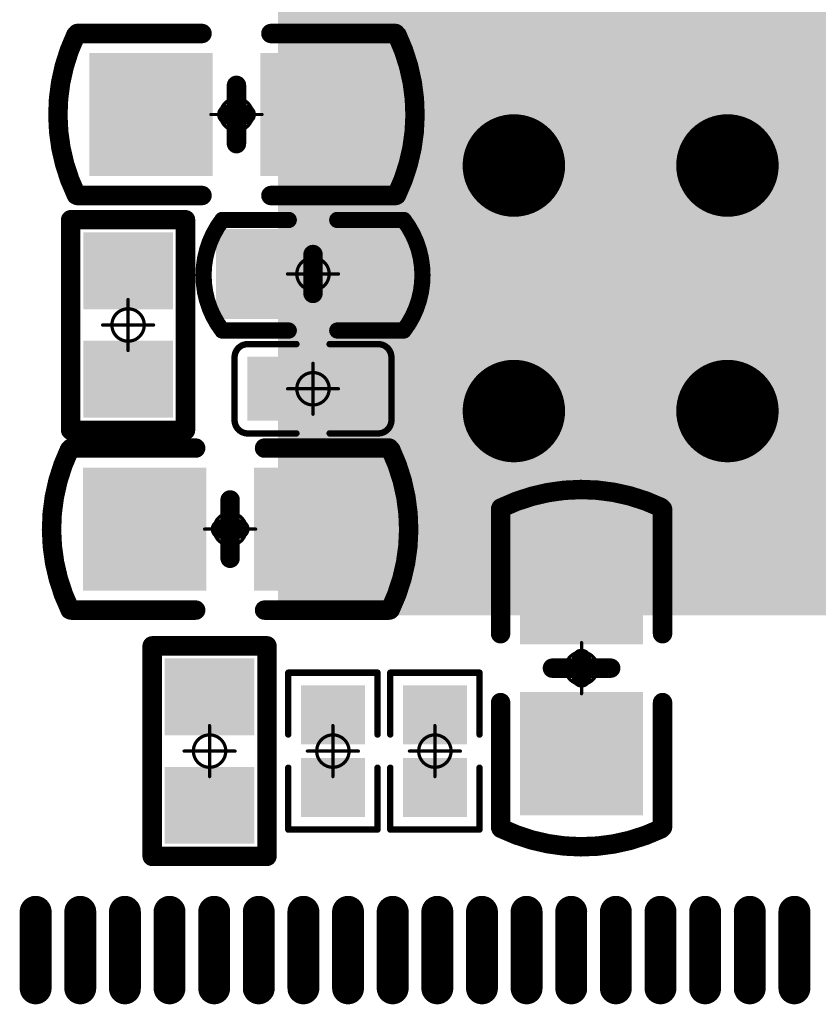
# Model space of a CAD drawing. Header units: millimetres. Extents: x 4.1 to 5.07, y 4.77 to 7.7.
# Tile 14 of 39: x 4.36 to 4.61, y 6.18 to 6.48. Entities that reach past the tile are written whole.
import ezdxf

# ---------------------------------------------------------------- set-up
doc = ezdxf.new("R2010")
doc.units = ezdxf.units.MM
doc.header["$MEASUREMENT"] = 0
for name, color, linetype in [('BottomLayer', 5, 'Continuous'), ('BottomOverlay', 54, 'Continuous'), ('BottomPaste', 16, 'Continuous'), ('BottomSolder', 6, 'Continuous'), ('Mechanical15', 56, 'Continuous'), ('MidLayer1', 16, 'Continuous'), ('MidLayer2', 76, 'Continuous'), ('MultiLayer', 9, 'Continuous'), ('TopLayer', 1, 'Continuous'), ('TopPaste', 8, 'Continuous'), ('TopSolder', 216, 'Continuous')]:
    doc.layers.add(name, color=color, linetype=linetype)

# ---------------------------------------------------------------- blocks, each defined once
blk = doc.blocks.new('QFN128_12R3X12R3X0R90_T_24')
at = {"layer": 'BottomLayer', "const_width": 0.01181}
for points in [[(-0.08169, 0.06594, 1), (-0.06988, 0.06594, 1)], [(-0.00591, 0.06594, 1), (0.00591, 0.06594, 1)], [(-0.08169, 0, 1), (-0.06988, 0, 1)], [(-0.00591, 0, 1), (0.00591, 0, 1)]]:
    blk.add_lwpolyline(points, format="xyb", close=True, dxfattribs=at)
at = {"layer": 'MidLayer1', "const_width": 0.01181}
for points in [[(-0.08169, 0.06594, 1), (-0.06988, 0.06594, 1)], [(-0.00591, 0.06594, 1), (0.00591, 0.06594, 1)], [(-0.08169, 0, 1), (-0.06988, 0, 1)], [(-0.00591, 0, 1), (0.00591, 0, 1)]]:
    blk.add_lwpolyline(points, format="xyb", close=True, dxfattribs=at)
at = {"layer": 'MidLayer2', "const_width": 0.01181}
for points in [[(-0.08169, 0.06594, 1), (-0.06988, 0.06594, 1)], [(-0.00591, 0.06594, 1), (0.00591, 0.06594, 1)], [(-0.08169, 0, 1), (-0.06988, 0, 1)], [(-0.00591, 0, 1), (0.00591, 0, 1)]]:
    blk.add_lwpolyline(points, format="xyb", close=True, dxfattribs=at)
at = {"layer": 'MultiLayer', "const_width": 0.01181}
for points in [[(-0.08169, 0.06594, 1), (-0.06988, 0.06594, 1)], [(-0.00591, 0.06594, 1), (0.00591, 0.06594, 1)], [(-0.08169, 0, 1), (-0.06988, 0, 1)], [(-0.00591, 0, 1), (0.00591, 0, 1)]]:
    blk.add_lwpolyline(points, format="xyb", close=True, dxfattribs=at)
at = {"layer": 'TopLayer', "const_width": 0.00787}
for points in [[(-0.25394, 0.21358), (-0.23031, 0.21358)], [(-0.25394, 0.1998), (-0.23031, 0.1998)], [(-0.25394, 0.18602), (-0.23031, 0.18602)], [(-0.25394, 0.17224), (-0.23031, 0.17224)], [(-0.25394, 0.15846), (-0.23031, 0.15846)], [(-0.25394, 0.14469), (-0.23031, 0.14469)], [(-0.25394, 0.13091), (-0.23031, 0.13091)], [(-0.25394, 0.11713), (-0.23031, 0.11713)], [(-0.25394, 0.10335), (-0.23031, 0.10335)], [(-0.25394, 0.08957), (-0.23031, 0.08957)], [(-0.25394, 0.07579), (-0.23031, 0.07579)], [(-0.25394, 0.06201), (-0.23031, 0.06201)], [(-0.25394, 0.04823), (-0.23031, 0.04823)], [(-0.25394, 0.03445), (-0.23031, 0.03445)], [(-0.25394, 0.02067), (-0.23031, 0.02067)], [(-0.25394, 0.00689), (-0.23031, 0.00689)], [(-0.25394, -0.00689), (-0.23031, -0.00689)], [(-0.25394, -0.02067), (-0.23031, -0.02067)]]:
    blk.add_lwpolyline(points, dxfattribs=at)
at = {"layer": 'TopLayer'}
for points, const_width in [([(-0.25591, 0.21358, 1), (-0.25197, 0.21358, 1)], 0.00394), ([(-0.23228, 0.21358, 1), (-0.22835, 0.21358, 1)], 0.00394), ([(-0.25591, 0.1998, 1), (-0.25197, 0.1998, 1)], 0.00394), ([(-0.23228, 0.1998, 1), (-0.22835, 0.1998, 1)], 0.00394), ([(-0.25591, 0.18602, 1), (-0.25197, 0.18602, 1)], 0.00394), ([(-0.23228, 0.18602, 1), (-0.22835, 0.18602, 1)], 0.00394), ([(-0.25591, 0.17224, 1), (-0.25197, 0.17224, 1)], 0.00394), ([(-0.23228, 0.17224, 1), (-0.22835, 0.17224, 1)], 0.00394), ([(-0.25591, 0.15846, 1), (-0.25197, 0.15846, 1)], 0.00394), ([(-0.23228, 0.15846, 1), (-0.22835, 0.15846, 1)], 0.00394), ([(-0.25591, 0.14469, 1), (-0.25197, 0.14469, 1)], 0.00394), ([(-0.23228, 0.14469, 1), (-0.22835, 0.14469, 1)], 0.00394), ([(-0.25591, 0.13091, 1), (-0.25197, 0.13091, 1)], 0.00394), ([(-0.23228, 0.13091, 1), (-0.22835, 0.13091, 1)], 0.00394), ([(-0.25591, 0.11713, 1), (-0.25197, 0.11713, 1)], 0.00394), ([(-0.23228, 0.11713, 1), (-0.22835, 0.11713, 1)], 0.00394), ([(-0.25591, 0.10335, 1), (-0.25197, 0.10335, 1)], 0.00394), ([(-0.23228, 0.10335, 1), (-0.22835, 0.10335, 1)], 0.00394), ([(-0.25591, 0.08957, 1), (-0.25197, 0.08957, 1)], 0.00394), ([(-0.23228, 0.08957, 1), (-0.22835, 0.08957, 1)], 0.00394), ([(-0.25591, 0.07579, 1), (-0.25197, 0.07579, 1)], 0.00394), ([(-0.23228, 0.07579, 1), (-0.22835, 0.07579, 1)], 0.00394), ([(-0.08169, 0.06594, 1), (-0.06988, 0.06594, 1)], 0.01181), ([(-0.00591, 0.06594, 1), (0.00591, 0.06594, 1)], 0.01181), ([(-0.25591, 0.06201, 1), (-0.25197, 0.06201, 1)], 0.00394), ([(-0.23228, 0.06201, 1), (-0.22835, 0.06201, 1)], 0.00394), ([(-0.25591, 0.04823, 1), (-0.25197, 0.04823, 1)], 0.00394), ([(-0.23228, 0.04823, 1), (-0.22835, 0.04823, 1)], 0.00394), ([(-0.25591, 0.03445, 1), (-0.25197, 0.03445, 1)], 0.00394), ([(-0.23228, 0.03445, 1), (-0.22835, 0.03445, 1)], 0.00394), ([(-0.25591, 0.02067, 1), (-0.25197, 0.02067, 1)], 0.00394), ([(-0.23228, 0.02067, 1), (-0.22835, 0.02067, 1)], 0.00394), ([(-0.25591, 0.00689, 1), (-0.25197, 0.00689, 1)], 0.00394), ([(-0.23228, 0.00689, 1), (-0.22835, 0.00689, 1)], 0.00394), ([(-0.08169, 0, 1), (-0.06988, 0, 1)], 0.01181), ([(-0.00591, 0, 1), (0.00591, 0, 1)], 0.01181), ([(-0.25591, -0.00689, 1), (-0.25197, -0.00689, 1)], 0.00394), ([(-0.23228, -0.00689, 1), (-0.22835, -0.00689, 1)], 0.00394), ([(-0.25591, -0.02067, 1), (-0.25197, -0.02067, 1)], 0.00394), ([(-0.23228, -0.02067, 1), (-0.22835, -0.02067, 1)], 0.00394)]:
    blk.add_lwpolyline(points, format="xyb", close=True, dxfattribs=dict(at, const_width=const_width))
blk.add_solid([(0.1378, 0.1378), (-0.1378, 0.1378), (0.1378, -0.1378), (-0.1378, -0.1378)], dxfattribs=at)
at = {"layer": 'TopPaste', "const_width": 0.00787}
for points in [[(-0.25394, 0.21358), (-0.23031, 0.21358)], [(-0.25394, 0.1998), (-0.23031, 0.1998)], [(-0.25394, 0.18602), (-0.23031, 0.18602)], [(-0.25394, 0.17224), (-0.23031, 0.17224)], [(-0.25394, 0.15846), (-0.23031, 0.15846)], [(-0.25394, 0.14469), (-0.23031, 0.14469)], [(-0.25394, 0.13091), (-0.23031, 0.13091)], [(-0.25394, 0.11713), (-0.23031, 0.11713)], [(-0.25394, 0.10335), (-0.23031, 0.10335)], [(-0.25394, 0.08957), (-0.23031, 0.08957)], [(-0.25394, 0.07579), (-0.23031, 0.07579)], [(-0.25394, 0.06201), (-0.23031, 0.06201)], [(-0.25394, 0.04823), (-0.23031, 0.04823)], [(-0.25394, 0.03445), (-0.23031, 0.03445)], [(-0.25394, 0.02067), (-0.23031, 0.02067)], [(-0.25394, 0.00689), (-0.23031, 0.00689)], [(-0.25394, -0.00689), (-0.23031, -0.00689)], [(-0.25394, -0.02067), (-0.23031, -0.02067)]]:
    blk.add_lwpolyline(points, dxfattribs=at)
at = {"layer": 'TopPaste', "const_width": 0.00394}
for points in [[(-0.25591, 0.21358, 1), (-0.25197, 0.21358, 1)], [(-0.23228, 0.21358, 1), (-0.22835, 0.21358, 1)], [(-0.25591, 0.1998, 1), (-0.25197, 0.1998, 1)], [(-0.23228, 0.1998, 1), (-0.22835, 0.1998, 1)], [(-0.25591, 0.18602, 1), (-0.25197, 0.18602, 1)], [(-0.23228, 0.18602, 1), (-0.22835, 0.18602, 1)], [(-0.25591, 0.17224, 1), (-0.25197, 0.17224, 1)], [(-0.23228, 0.17224, 1), (-0.22835, 0.17224, 1)], [(-0.25591, 0.15846, 1), (-0.25197, 0.15846, 1)], [(-0.23228, 0.15846, 1), (-0.22835, 0.15846, 1)], [(-0.25591, 0.14469, 1), (-0.25197, 0.14469, 1)], [(-0.23228, 0.14469, 1), (-0.22835, 0.14469, 1)], [(-0.25591, 0.13091, 1), (-0.25197, 0.13091, 1)], [(-0.23228, 0.13091, 1), (-0.22835, 0.13091, 1)], [(-0.25591, 0.11713, 1), (-0.25197, 0.11713, 1)], [(-0.23228, 0.11713, 1), (-0.22835, 0.11713, 1)], [(-0.25591, 0.10335, 1), (-0.25197, 0.10335, 1)], [(-0.23228, 0.10335, 1), (-0.22835, 0.10335, 1)], [(-0.25591, 0.08957, 1), (-0.25197, 0.08957, 1)], [(-0.23228, 0.08957, 1), (-0.22835, 0.08957, 1)], [(-0.25591, 0.07579, 1), (-0.25197, 0.07579, 1)], [(-0.23228, 0.07579, 1), (-0.22835, 0.07579, 1)], [(-0.25591, 0.06201, 1), (-0.25197, 0.06201, 1)], [(-0.23228, 0.06201, 1), (-0.22835, 0.06201, 1)], [(-0.25591, 0.04823, 1), (-0.25197, 0.04823, 1)], [(-0.23228, 0.04823, 1), (-0.22835, 0.04823, 1)], [(-0.25591, 0.03445, 1), (-0.25197, 0.03445, 1)], [(-0.23228, 0.03445, 1), (-0.22835, 0.03445, 1)], [(-0.25591, 0.02067, 1), (-0.25197, 0.02067, 1)], [(-0.23228, 0.02067, 1), (-0.22835, 0.02067, 1)], [(-0.25591, 0.00689, 1), (-0.25197, 0.00689, 1)], [(-0.23228, 0.00689, 1), (-0.22835, 0.00689, 1)], [(-0.25591, -0.00689, 1), (-0.25197, -0.00689, 1)], [(-0.23228, -0.00689, 1), (-0.22835, -0.00689, 1)], [(-0.25591, -0.02067, 1), (-0.25197, -0.02067, 1)], [(-0.23228, -0.02067, 1), (-0.22835, -0.02067, 1)]]:
    blk.add_lwpolyline(points, format="xyb", close=True, dxfattribs=at)
at = {"layer": 'TopPaste'}
blk.add_solid([(0.1378, 0.1378), (-0.1378, 0.1378), (0.1378, -0.1378), (-0.1378, -0.1378)], dxfattribs=at)
at = {"layer": 'TopSolder', "const_width": 0.00984}
for points in [[(-0.25394, 0.21358), (-0.23031, 0.21358)], [(-0.25394, 0.1998), (-0.23031, 0.1998)], [(-0.25394, 0.18602), (-0.23031, 0.18602)], [(-0.25394, 0.17224), (-0.23031, 0.17224)], [(-0.25394, 0.15846), (-0.23031, 0.15846)], [(-0.25394, 0.14469), (-0.23031, 0.14469)], [(-0.25394, 0.13091), (-0.23031, 0.13091)], [(-0.25394, 0.11713), (-0.23031, 0.11713)], [(-0.25394, 0.10335), (-0.23031, 0.10335)], [(-0.25394, 0.08957), (-0.23031, 0.08957)], [(-0.25394, 0.07579), (-0.23031, 0.07579)], [(-0.25394, 0.06201), (-0.23031, 0.06201)], [(-0.25394, 0.04823), (-0.23031, 0.04823)], [(-0.25394, 0.03445), (-0.23031, 0.03445)], [(-0.25394, 0.02067), (-0.23031, 0.02067)], [(-0.25394, 0.00689), (-0.23031, 0.00689)], [(-0.25394, -0.00689), (-0.23031, -0.00689)], [(-0.25394, -0.02067), (-0.23031, -0.02067)]]:
    blk.add_lwpolyline(points, dxfattribs=at)
at = {"layer": 'TopSolder'}
for points, const_width in [([(-0.2564, 0.21358, 1), (-0.25148, 0.21358, 1)], 0.00492), ([(-0.23278, 0.21358, 1), (-0.22785, 0.21358, 1)], 0.00492), ([(-0.2564, 0.1998, 1), (-0.25148, 0.1998, 1)], 0.00492), ([(-0.23278, 0.1998, 1), (-0.22785, 0.1998, 1)], 0.00492), ([(-0.2564, 0.18602, 1), (-0.25148, 0.18602, 1)], 0.00492), ([(-0.23278, 0.18602, 1), (-0.22785, 0.18602, 1)], 0.00492), ([(-0.2564, 0.17224, 1), (-0.25148, 0.17224, 1)], 0.00492), ([(-0.23278, 0.17224, 1), (-0.22785, 0.17224, 1)], 0.00492), ([(-0.2564, 0.15846, 1), (-0.25148, 0.15846, 1)], 0.00492), ([(-0.23278, 0.15846, 1), (-0.22785, 0.15846, 1)], 0.00492), ([(-0.2564, 0.14469, 1), (-0.25148, 0.14469, 1)], 0.00492), ([(-0.23278, 0.14469, 1), (-0.22785, 0.14469, 1)], 0.00492), ([(-0.2564, 0.13091, 1), (-0.25148, 0.13091, 1)], 0.00492), ([(-0.23278, 0.13091, 1), (-0.22785, 0.13091, 1)], 0.00492), ([(-0.2564, 0.11713, 1), (-0.25148, 0.11713, 1)], 0.00492), ([(-0.23278, 0.11713, 1), (-0.22785, 0.11713, 1)], 0.00492), ([(-0.2564, 0.10335, 1), (-0.25148, 0.10335, 1)], 0.00492), ([(-0.23278, 0.10335, 1), (-0.22785, 0.10335, 1)], 0.00492), ([(-0.2564, 0.08957, 1), (-0.25148, 0.08957, 1)], 0.00492), ([(-0.23278, 0.08957, 1), (-0.22785, 0.08957, 1)], 0.00492), ([(-0.2564, 0.07579, 1), (-0.25148, 0.07579, 1)], 0.00492), ([(-0.23278, 0.07579, 1), (-0.22785, 0.07579, 1)], 0.00492), ([(-0.08369, 0.06594, 1), (-0.06788, 0.06594, 1)], 0.01581), ([(-0.00791, 0.06594, 1), (0.00791, 0.06594, 1)], 0.01581), ([(-0.2564, 0.06201, 1), (-0.25148, 0.06201, 1)], 0.00492), ([(-0.23278, 0.06201, 1), (-0.22785, 0.06201, 1)], 0.00492), ([(-0.2564, 0.04823, 1), (-0.25148, 0.04823, 1)], 0.00492), ([(-0.23278, 0.04823, 1), (-0.22785, 0.04823, 1)], 0.00492), ([(-0.2564, 0.03445, 1), (-0.25148, 0.03445, 1)], 0.00492), ([(-0.23278, 0.03445, 1), (-0.22785, 0.03445, 1)], 0.00492), ([(-0.2564, 0.02067, 1), (-0.25148, 0.02067, 1)], 0.00492), ([(-0.23278, 0.02067, 1), (-0.22785, 0.02067, 1)], 0.00492), ([(-0.08369, 0, 1), (-0.06788, 0, 1)], 0.01581), ([(-0.00791, 0, 1), (0.00791, 0, 1)], 0.01581), ([(-0.2564, 0.00689, 1), (-0.25148, 0.00689, 1)], 0.00492), ([(-0.23278, 0.00689, 1), (-0.22785, 0.00689, 1)], 0.00492), ([(-0.2564, -0.00689, 1), (-0.25148, -0.00689, 1)], 0.00492), ([(-0.23278, -0.00689, 1), (-0.22785, -0.00689, 1)], 0.00492), ([(-0.2564, -0.02067, 1), (-0.25148, -0.02067, 1)], 0.00492), ([(-0.23278, -0.02067, 1), (-0.22785, -0.02067, 1)], 0.00492)]:
    blk.add_lwpolyline(points, format="xyb", close=True, dxfattribs=dict(at, const_width=const_width))
blk.add_solid([(0.13878, 0.13878), (-0.13878, 0.13878), (0.13878, -0.13878), (-0.13878, -0.13878)], dxfattribs=at)
blk = doc.blocks.new('R0402_B_44')
at = {"layer": 'BottomLayer'}
for points in [[(-0.02461, -0.00984), (-0.00886, -0.00984), (-0.02461, 0.00984), (-0.00886, 0.00984)], [(0.00886, -0.00984), (0.02461, -0.00984), (0.00886, 0.00984), (0.02461, 0.00984)]]:
    blk.add_solid(points, dxfattribs=at)
at = {"layer": 'BottomOverlay', "const_width": 0.006}
for points in [[(-0.03248, 0.01772), (0.03248, 0.01772)], [(-0.03248, 0.01772), (-0.03248, -0.01772)], [(0.03248, 0.01772), (0.03248, -0.01772)], [(-0.03248, -0.01772), (0.03248, -0.01772)]]:
    blk.add_lwpolyline(points, dxfattribs=at)
at = {"layer": 'BottomOverlay', "const_width": 0.003}
for points in [[(-0.03398, 0.01772, 1), (-0.03098, 0.01772, 1)], [(-0.03398, 0.01772, 1), (-0.03098, 0.01772, 1)], [(0.03098, 0.01772, 1), (0.03398, 0.01772, 1)], [(0.03098, 0.01772, 1), (0.03398, 0.01772, 1)], [(-0.03398, -0.01772, 1), (-0.03098, -0.01772, 1)], [(-0.03398, -0.01772, 1), (-0.03098, -0.01772, 1)], [(0.03098, -0.01772, 1), (0.03398, -0.01772, 1)], [(0.03098, -0.01772, 1), (0.03398, -0.01772, 1)]]:
    blk.add_lwpolyline(points, format="xyb", close=True, dxfattribs=at)
at = {"layer": 'BottomPaste'}
for points in [[(-0.02461, -0.00984), (-0.00886, -0.00984), (-0.02461, 0.00984), (-0.00886, 0.00984)], [(0.00886, -0.00984), (0.02461, -0.00984), (0.00886, 0.00984), (0.02461, 0.00984)]]:
    blk.add_solid(points, dxfattribs=at)
at = {"layer": 'BottomSolder'}
for points in [[(-0.02861, -0.01384), (-0.00486, -0.01384), (-0.02861, 0.01384), (-0.00486, 0.01384)], [(0.00486, -0.01384), (0.02861, -0.01384), (0.00486, 0.01384), (0.02861, 0.01384)]]:
    blk.add_solid(points, dxfattribs=at)
at = {"layer": 'Mechanical15', "const_width": 0.001}
for points in [[(0, 0.00787), (0, -0.00787)], [(-0.00787, 0), (0.00787, 0)]]:
    blk.add_lwpolyline(points, dxfattribs=at)
at = {"layer": 'Mechanical15'}
for points, const_width in [([(-0.00025, 0.00787, 1), (0.00025, 0.00787, 1)], 0.0005), ([(0.005, 0, 1), (-0.005, 0, 1)], 0.001), ([(-0.00812, 0, 1), (-0.00762, 0, 1)], 0.0005), ([(-0.00525, 0, 1), (-0.00475, 0, 1)], 0.0005), ([(0.00475, 0, 1), (0.00525, 0, 1)], 0.0005), ([(0.00762, 0, 1), (0.00812, 0, 1)], 0.0005), ([(-0.00025, -0.00787, 1), (0.00025, -0.00787, 1)], 0.0005)]:
    blk.add_lwpolyline(points, format="xyb", close=True, dxfattribs=dict(at, const_width=const_width))
blk = doc.blocks.new('R0402_B_45')
at = {"layer": 'BottomLayer'}
for points in [[(-0.02461, -0.00984), (-0.00886, -0.00984), (-0.02461, 0.00984), (-0.00886, 0.00984)], [(0.00886, -0.00984), (0.02461, -0.00984), (0.00886, 0.00984), (0.02461, 0.00984)]]:
    blk.add_solid(points, dxfattribs=at)
at = {"layer": 'BottomOverlay', "const_width": 0.006}
for points in [[(-0.03248, 0.01772), (0.03248, 0.01772)], [(-0.03248, 0.01772), (-0.03248, -0.01772)], [(0.03248, 0.01772), (0.03248, -0.01772)], [(-0.03248, -0.01772), (0.03248, -0.01772)]]:
    blk.add_lwpolyline(points, dxfattribs=at)
at = {"layer": 'BottomOverlay', "const_width": 0.003}
for points in [[(-0.03398, 0.01772, 1), (-0.03098, 0.01772, 1)], [(-0.03398, 0.01772, 1), (-0.03098, 0.01772, 1)], [(0.03098, 0.01772, 1), (0.03398, 0.01772, 1)], [(0.03098, 0.01772, 1), (0.03398, 0.01772, 1)], [(-0.03398, -0.01772, 1), (-0.03098, -0.01772, 1)], [(-0.03398, -0.01772, 1), (-0.03098, -0.01772, 1)], [(0.03098, -0.01772, 1), (0.03398, -0.01772, 1)], [(0.03098, -0.01772, 1), (0.03398, -0.01772, 1)]]:
    blk.add_lwpolyline(points, format="xyb", close=True, dxfattribs=at)
at = {"layer": 'BottomPaste'}
for points in [[(-0.02461, -0.00984), (-0.00886, -0.00984), (-0.02461, 0.00984), (-0.00886, 0.00984)], [(0.00886, -0.00984), (0.02461, -0.00984), (0.00886, 0.00984), (0.02461, 0.00984)]]:
    blk.add_solid(points, dxfattribs=at)
at = {"layer": 'BottomSolder'}
for points in [[(-0.02861, -0.01384), (-0.00486, -0.01384), (-0.02861, 0.01384), (-0.00486, 0.01384)], [(0.00486, -0.01384), (0.02861, -0.01384), (0.00486, 0.01384), (0.02861, 0.01384)]]:
    blk.add_solid(points, dxfattribs=at)
at = {"layer": 'Mechanical15', "const_width": 0.001}
for points in [[(0, 0.00787), (0, -0.00787)], [(-0.00787, 0), (0.00787, 0)]]:
    blk.add_lwpolyline(points, dxfattribs=at)
at = {"layer": 'Mechanical15'}
for points, const_width in [([(-0.00025, 0.00787, 1), (0.00025, 0.00787, 1)], 0.0005), ([(0.005, 0, 1), (-0.005, 0, 1)], 0.001), ([(-0.00812, 0, 1), (-0.00762, 0, 1)], 0.0005), ([(-0.00525, 0, 1), (-0.00475, 0, 1)], 0.0005), ([(0.00475, 0, 1), (0.00525, 0, 1)], 0.0005), ([(0.00762, 0, 1), (0.00812, 0, 1)], 0.0005), ([(-0.00025, -0.00787, 1), (0.00025, -0.00787, 1)], 0.0005)]:
    blk.add_lwpolyline(points, format="xyb", close=True, dxfattribs=dict(at, const_width=const_width))
blk = doc.blocks.new('R0201_B_47')
at = {"layer": 'BottomLayer'}
for points in [[(-0.01831, -0.00787), (-0.00413, -0.00787), (-0.01831, 0.00787), (-0.00413, 0.00787)], [(0.00413, -0.00787), (0.01831, -0.00787), (0.00413, 0.00787), (0.01831, 0.00787)]]:
    blk.add_solid(points, dxfattribs=at)
at = {"layer": 'BottomOverlay', "const_width": 0.00197}
for points in [[(-0.00512, 0.01378), (-0.02421, 0.01378)], [(-0.02421, -0.01378), (-0.02421, 0.01378)], [(0.02421, 0.01378), (0.00512, 0.01378)], [(0.02421, -0.01378), (0.02421, 0.01378)], [(-0.00512, -0.01378), (-0.02421, -0.01378)], [(0.02421, -0.01378), (0.00512, -0.01378)]]:
    blk.add_lwpolyline(points, dxfattribs=at)
at = {"layer": 'BottomOverlay', "const_width": 0.000984}
for points in [[(-0.0247, 0.01378, 1), (-0.02372, 0.01378, 1)], [(-0.0247, 0.01378, 1), (-0.02372, 0.01378, 1)], [(-0.00561, 0.01378, 1), (-0.00463, 0.01378, 1)], [(0.00463, 0.01378, 1), (0.00561, 0.01378, 1)], [(0.02372, 0.01378, 1), (0.0247, 0.01378, 1)], [(0.02372, 0.01378, 1), (0.0247, 0.01378, 1)], [(-0.0247, -0.01378, 1), (-0.02372, -0.01378, 1)], [(-0.0247, -0.01378, 1), (-0.02372, -0.01378, 1)], [(-0.00561, -0.01378, 1), (-0.00463, -0.01378, 1)], [(0.00463, -0.01378, 1), (0.00561, -0.01378, 1)], [(0.02372, -0.01378, 1), (0.0247, -0.01378, 1)], [(0.02372, -0.01378, 1), (0.0247, -0.01378, 1)]]:
    blk.add_lwpolyline(points, format="xyb", close=True, dxfattribs=at)
at = {"layer": 'BottomPaste'}
for points in [[(-0.01831, -0.00787), (-0.00413, -0.00787), (-0.01831, 0.00787), (-0.00413, 0.00787)], [(0.00413, -0.00787), (0.01831, -0.00787), (0.00413, 0.00787), (0.01831, 0.00787)]]:
    blk.add_solid(points, dxfattribs=at)
at = {"layer": 'BottomSolder'}
for points in [[(-0.02031, -0.00987), (-0.00213, -0.00987), (-0.02031, 0.00987), (-0.00213, 0.00987)], [(0.00213, -0.00987), (0.02031, -0.00987), (0.00213, 0.00987), (0.02031, 0.00987)]]:
    blk.add_solid(points, dxfattribs=at)
at = {"layer": 'Mechanical15', "const_width": 0.001}
for points in [[(0, -0.00787), (0, 0.00787)], [(0.00787, 0), (-0.00787, 0)]]:
    blk.add_lwpolyline(points, dxfattribs=at)
at = {"layer": 'Mechanical15'}
for points, const_width in [([(-0.00025, 0.00787, 1), (0.00025, 0.00787, 1)], 0.0005), ([(0.005, 0, 1), (-0.005, 0, 1)], 0.001), ([(-0.00812, 0, 1), (-0.00762, 0, 1)], 0.0005), ([(-0.00525, 0, 1), (-0.00475, 0, 1)], 0.0005), ([(0.00475, 0, 1), (0.00525, 0, 1)], 0.0005), ([(0.00762, 0, 1), (0.00812, 0, 1)], 0.0005), ([(-0.00025, -0.00787, 1), (0.00025, -0.00787, 1)], 0.0005)]:
    blk.add_lwpolyline(points, format="xyb", close=True, dxfattribs=dict(at, const_width=const_width))
blk = doc.blocks.new('R0201_B_48')
at = {"layer": 'BottomLayer'}
for points in [[(-0.01831, -0.00787), (-0.00413, -0.00787), (-0.01831, 0.00787), (-0.00413, 0.00787)], [(0.00413, -0.00787), (0.01831, -0.00787), (0.00413, 0.00787), (0.01831, 0.00787)]]:
    blk.add_solid(points, dxfattribs=at)
at = {"layer": 'BottomOverlay', "const_width": 0.00197}
for points in [[(-0.00512, 0.01378), (-0.02421, 0.01378)], [(-0.02421, -0.01378), (-0.02421, 0.01378)], [(0.02421, 0.01378), (0.00512, 0.01378)], [(0.02421, -0.01378), (0.02421, 0.01378)], [(-0.00512, -0.01378), (-0.02421, -0.01378)], [(0.02421, -0.01378), (0.00512, -0.01378)]]:
    blk.add_lwpolyline(points, dxfattribs=at)
at = {"layer": 'BottomOverlay', "const_width": 0.000984}
for points in [[(-0.0247, 0.01378, 1), (-0.02372, 0.01378, 1)], [(-0.0247, 0.01378, 1), (-0.02372, 0.01378, 1)], [(-0.00561, 0.01378, 1), (-0.00463, 0.01378, 1)], [(0.00463, 0.01378, 1), (0.00561, 0.01378, 1)], [(0.02372, 0.01378, 1), (0.0247, 0.01378, 1)], [(0.02372, 0.01378, 1), (0.0247, 0.01378, 1)], [(-0.0247, -0.01378, 1), (-0.02372, -0.01378, 1)], [(-0.0247, -0.01378, 1), (-0.02372, -0.01378, 1)], [(-0.00561, -0.01378, 1), (-0.00463, -0.01378, 1)], [(0.00463, -0.01378, 1), (0.00561, -0.01378, 1)], [(0.02372, -0.01378, 1), (0.0247, -0.01378, 1)], [(0.02372, -0.01378, 1), (0.0247, -0.01378, 1)]]:
    blk.add_lwpolyline(points, format="xyb", close=True, dxfattribs=at)
at = {"layer": 'BottomPaste'}
for points in [[(-0.01831, -0.00787), (-0.00413, -0.00787), (-0.01831, 0.00787), (-0.00413, 0.00787)], [(0.00413, -0.00787), (0.01831, -0.00787), (0.00413, 0.00787), (0.01831, 0.00787)]]:
    blk.add_solid(points, dxfattribs=at)
at = {"layer": 'BottomSolder'}
for points in [[(-0.02031, -0.00987), (-0.00213, -0.00987), (-0.02031, 0.00987), (-0.00213, 0.00987)], [(0.00213, -0.00987), (0.02031, -0.00987), (0.00213, 0.00987), (0.02031, 0.00987)]]:
    blk.add_solid(points, dxfattribs=at)
at = {"layer": 'Mechanical15', "const_width": 0.001}
for points in [[(0, -0.00787), (0, 0.00787)], [(0.00787, 0), (-0.00787, 0)]]:
    blk.add_lwpolyline(points, dxfattribs=at)
at = {"layer": 'Mechanical15'}
for points, const_width in [([(-0.00025, 0.00787, 1), (0.00025, 0.00787, 1)], 0.0005), ([(0.005, 0, 1), (-0.005, 0, 1)], 0.001), ([(-0.00812, 0, 1), (-0.00762, 0, 1)], 0.0005), ([(-0.00525, 0, 1), (-0.00475, 0, 1)], 0.0005), ([(0.00475, 0, 1), (0.00525, 0, 1)], 0.0005), ([(0.00762, 0, 1), (0.00812, 0, 1)], 0.0005), ([(-0.00025, -0.00787, 1), (0.00025, -0.00787, 1)], 0.0005)]:
    blk.add_lwpolyline(points, format="xyb", close=True, dxfattribs=dict(at, const_width=const_width))
blk = doc.blocks.new('C0603_B_114')
at = {"layer": 'BottomLayer'}
for points in [[(-0.04138, -0.015), (-0.01138, -0.015), (-0.04138, 0.015), (-0.01138, 0.015)], [(0.01138, -0.015), (0.04138, -0.015), (0.01138, 0.015), (0.04138, 0.015)]]:
    blk.add_solid(points, dxfattribs=at)
at = {"layer": 'BottomOverlay', "const_width": 0.006}
for points in [[(-0.04943, -0.02486, -0.227259), (-0.04963, 0.02444)], [(0.04963, 0.02444, -0.227259), (0.04943, -0.02486)]]:
    blk.add_lwpolyline(points, format="xyb", dxfattribs=at)
at = {"layer": 'BottomOverlay', "const_width": 0.003}
for points in [[(-0.05113, 0.02444, 1), (-0.04813, 0.02444, 1)], [(-0.05059, 0.025, 1), (-0.04759, 0.025, 1)], [(-0.01213, 0.025, 1), (-0.00913, 0.025, 1)], [(0.00913, 0.025, 1), (0.01213, 0.025, 1)], [(0.04759, 0.025, 1), (0.05059, 0.025, 1)], [(0.04813, 0.02444, 1), (0.05113, 0.02444, 1)], [(-0.0015, 0.009, 1), (0.0015, 0.009, 1)], [(-0.0045, 0, 1), (-0.0015, 0, 1)], [(-0.0015, 0, 1), (0.0015, 0, 1)], [(-0.0015, 0, 1), (0.0015, 0, 1)], [(0.0015, 0, 1), (0.0045, 0, 1)], [(-0.0015, -0.009, 1), (0.0015, -0.009, 1)], [(-0.05093, -0.02486, 1), (-0.04793, -0.02486, 1)], [(-0.05059, -0.025, 1), (-0.04759, -0.025, 1)], [(-0.01213, -0.025, 1), (-0.00913, -0.025, 1)], [(0.00913, -0.025, 1), (0.01213, -0.025, 1)], [(0.04759, -0.025, 1), (0.05059, -0.025, 1)], [(0.04793, -0.02486, 1), (0.05093, -0.02486, 1)]]:
    blk.add_lwpolyline(points, format="xyb", close=True, dxfattribs=at)
at = {"layer": 'BottomOverlay', "const_width": 0.006}
for points in [[(-0.04909, 0.025), (-0.01063, 0.025)], [(0.01063, 0.025), (0.04909, 0.025)], [(0, 0.009), (0, -0.009)], [(-0.003, 0), (0, 0)], [(0, 0), (0.003, 0)], [(-0.04909, -0.025), (-0.01063, -0.025)], [(0.01063, -0.025), (0.04909, -0.025)]]:
    blk.add_lwpolyline(points, dxfattribs=at)
at = {"layer": 'BottomPaste'}
for points in [[(-0.04138, -0.015), (-0.01138, -0.015), (-0.04138, 0.015), (-0.01138, 0.015)], [(0.01138, -0.015), (0.04138, -0.015), (0.01138, 0.015), (0.04138, 0.015)]]:
    blk.add_solid(points, dxfattribs=at)
at = {"layer": 'BottomSolder'}
for points in [[(-0.04538, -0.019), (-0.00738, -0.019), (-0.04538, 0.019), (-0.00738, 0.019)], [(0.00738, -0.019), (0.04538, -0.019), (0.00738, 0.019), (0.04538, 0.019)]]:
    blk.add_solid(points, dxfattribs=at)
at = {"layer": 'Mechanical15', "const_width": 0.001}
for points in [[(0, 0.00787), (0, -0.00788)], [(-0.00787, 0), (0.00788, 0)]]:
    blk.add_lwpolyline(points, dxfattribs=at)
at = {"layer": 'Mechanical15'}
for points, const_width in [([(-0.00025, 0.00787, 1), (0.00025, 0.00787, 1)], 0.0005), ([(0.005, 0, 1), (-0.005, 0, 1)], 0.001), ([(-0.00812, 0, 1), (-0.00762, 0, 1)], 0.0005), ([(-0.00525, 0, 1), (-0.00475, 0, 1)], 0.0005), ([(0.00475, 0, 1), (0.00525, 0, 1)], 0.0005), ([(0.00763, 0, 1), (0.00813, 0, 1)], 0.0005), ([(-0.00025, -0.00788, 1), (0.00025, -0.00788, 1)], 0.0005)]:
    blk.add_lwpolyline(points, format="xyb", close=True, dxfattribs=dict(at, const_width=const_width))
blk = doc.blocks.new('C0603_B_115')
at = {"layer": 'BottomLayer'}
for points in [[(-0.04138, -0.015), (-0.01138, -0.015), (-0.04138, 0.015), (-0.01138, 0.015)], [(0.01138, -0.015), (0.04138, -0.015), (0.01138, 0.015), (0.04138, 0.015)]]:
    blk.add_solid(points, dxfattribs=at)
at = {"layer": 'BottomOverlay', "const_width": 0.006}
for points in [[(-0.04943, -0.02486, -0.227259), (-0.04963, 0.02444)], [(0.04963, 0.02444, -0.227259), (0.04943, -0.02486)]]:
    blk.add_lwpolyline(points, format="xyb", dxfattribs=at)
at = {"layer": 'BottomOverlay', "const_width": 0.003}
for points in [[(-0.05113, 0.02444, 1), (-0.04813, 0.02444, 1)], [(-0.05059, 0.025, 1), (-0.04759, 0.025, 1)], [(-0.01213, 0.025, 1), (-0.00913, 0.025, 1)], [(0.00913, 0.025, 1), (0.01213, 0.025, 1)], [(0.04759, 0.025, 1), (0.05059, 0.025, 1)], [(0.04813, 0.02444, 1), (0.05113, 0.02444, 1)], [(-0.0015, 0.009, 1), (0.0015, 0.009, 1)], [(-0.0045, 0, 1), (-0.0015, 0, 1)], [(-0.0015, 0, 1), (0.0015, 0, 1)], [(-0.0015, 0, 1), (0.0015, 0, 1)], [(0.0015, 0, 1), (0.0045, 0, 1)], [(-0.0015, -0.009, 1), (0.0015, -0.009, 1)], [(-0.05093, -0.02486, 1), (-0.04793, -0.02486, 1)], [(-0.05059, -0.025, 1), (-0.04759, -0.025, 1)], [(-0.01213, -0.025, 1), (-0.00913, -0.025, 1)], [(0.00913, -0.025, 1), (0.01213, -0.025, 1)], [(0.04759, -0.025, 1), (0.05059, -0.025, 1)], [(0.04793, -0.02486, 1), (0.05093, -0.02486, 1)]]:
    blk.add_lwpolyline(points, format="xyb", close=True, dxfattribs=at)
at = {"layer": 'BottomOverlay', "const_width": 0.006}
for points in [[(-0.04909, 0.025), (-0.01063, 0.025)], [(0.01063, 0.025), (0.04909, 0.025)], [(0, -0.009), (0, 0.009)], [(-0.003, 0), (0, 0)], [(0, 0), (0.003, 0)], [(-0.04909, -0.025), (-0.01063, -0.025)], [(0.01063, -0.025), (0.04909, -0.025)]]:
    blk.add_lwpolyline(points, dxfattribs=at)
at = {"layer": 'BottomPaste'}
for points in [[(-0.04138, -0.015), (-0.01138, -0.015), (-0.04138, 0.015), (-0.01138, 0.015)], [(0.01138, -0.015), (0.04138, -0.015), (0.01138, 0.015), (0.04138, 0.015)]]:
    blk.add_solid(points, dxfattribs=at)
at = {"layer": 'BottomSolder'}
for points in [[(-0.04538, -0.019), (-0.00738, -0.019), (-0.04538, 0.019), (-0.00738, 0.019)], [(0.00738, -0.019), (0.04538, -0.019), (0.00738, 0.019), (0.04538, 0.019)]]:
    blk.add_solid(points, dxfattribs=at)
at = {"layer": 'Mechanical15', "const_width": 0.001}
for points in [[(0, -0.00788), (0, 0.00787)], [(-0.00787, 0), (0.00788, 0)]]:
    blk.add_lwpolyline(points, dxfattribs=at)
at = {"layer": 'Mechanical15'}
for points, const_width in [([(-0.00025, 0.00787, 1), (0.00025, 0.00787, 1)], 0.0005), ([(0.005, 0, 1), (-0.005, 0, 1)], 0.001), ([(-0.00812, 0, 1), (-0.00762, 0, 1)], 0.0005), ([(-0.00525, 0, 1), (-0.00475, 0, 1)], 0.0005), ([(0.00475, 0, 1), (0.00525, 0, 1)], 0.0005), ([(0.00763, 0, 1), (0.00813, 0, 1)], 0.0005), ([(-0.00025, -0.00788, 1), (0.00025, -0.00788, 1)], 0.0005)]:
    blk.add_lwpolyline(points, format="xyb", close=True, dxfattribs=dict(at, const_width=const_width))
blk = doc.blocks.new('C0201_B_122')
at = {"layer": 'BottomLayer'}
for points in [[(-0.01831, -0.00787), (-0.00413, -0.00787), (-0.01831, 0.00787), (-0.00413, 0.00787)], [(0.00413, -0.00787), (0.01831, -0.00787), (0.00413, 0.00787), (0.01831, 0.00787)]]:
    blk.add_solid(points, dxfattribs=at)
at = {"layer": 'BottomOverlay', "const_width": 0.00197}
for points in [[(-0.02421, 0.0097, -0.414214), (-0.02013, 0.01378)], [(0.02013, 0.01378, -0.414214), (0.02421, 0.0097)], [(-0.02013, -0.01378, -0.414214), (-0.02421, -0.0097)], [(0.02421, -0.0097, -0.414214), (0.02013, -0.01378)]]:
    blk.add_lwpolyline(points, format="xyb", dxfattribs=at)
for points in [[(-0.02013, 0.01378), (-0.00512, 0.01378)], [(0.00512, 0.01378), (0.02013, 0.01378)], [(-0.02421, -0.0097), (-0.02421, 0.0097)], [(0.02421, -0.0097), (0.02421, 0.0097)], [(-0.02013, -0.01378), (-0.00512, -0.01378)], [(0.00512, -0.01378), (0.02013, -0.01378)]]:
    blk.add_lwpolyline(points, dxfattribs=at)
at = {"layer": 'BottomOverlay', "const_width": 0.000984}
for points in [[(-0.02062, 0.01378, 1), (-0.01964, 0.01378, 1)], [(-0.02062, 0.01378, 1), (-0.01964, 0.01378, 1)], [(-0.00561, 0.01378, 1), (-0.00463, 0.01378, 1)], [(0.00463, 0.01378, 1), (0.00561, 0.01378, 1)], [(0.01964, 0.01378, 1), (0.02062, 0.01378, 1)], [(0.01964, 0.01378, 1), (0.02062, 0.01378, 1)], [(-0.0247, 0.0097, 1), (-0.02372, 0.0097, 1)], [(-0.0247, 0.0097, 1), (-0.02372, 0.0097, 1)], [(0.02372, 0.0097, 1), (0.0247, 0.0097, 1)], [(0.02372, 0.0097, 1), (0.0247, 0.0097, 1)], [(-0.0247, -0.0097, 1), (-0.02372, -0.0097, 1)], [(-0.0247, -0.0097, 1), (-0.02372, -0.0097, 1)], [(0.02372, -0.0097, 1), (0.0247, -0.0097, 1)], [(0.02372, -0.0097, 1), (0.0247, -0.0097, 1)], [(-0.02062, -0.01378, 1), (-0.01964, -0.01378, 1)], [(-0.02062, -0.01378, 1), (-0.01964, -0.01378, 1)], [(-0.00561, -0.01378, 1), (-0.00463, -0.01378, 1)], [(0.00463, -0.01378, 1), (0.00561, -0.01378, 1)], [(0.01964, -0.01378, 1), (0.02062, -0.01378, 1)], [(0.01964, -0.01378, 1), (0.02062, -0.01378, 1)]]:
    blk.add_lwpolyline(points, format="xyb", close=True, dxfattribs=at)
at = {"layer": 'BottomPaste'}
for points in [[(-0.01831, -0.00787), (-0.00413, -0.00787), (-0.01831, 0.00787), (-0.00413, 0.00787)], [(0.00413, -0.00787), (0.01831, -0.00787), (0.00413, 0.00787), (0.01831, 0.00787)]]:
    blk.add_solid(points, dxfattribs=at)
at = {"layer": 'BottomSolder'}
for points in [[(-0.02031, -0.00987), (-0.00213, -0.00987), (-0.02031, 0.00987), (-0.00213, 0.00987)], [(0.00213, -0.00987), (0.02031, -0.00987), (0.00213, 0.00987), (0.02031, 0.00987)]]:
    blk.add_solid(points, dxfattribs=at)
at = {"layer": 'Mechanical15', "const_width": 0.001}
for points in [[(0, -0.00787), (0, 0.00787)], [(-0.00787, 0), (0.00787, 0)]]:
    blk.add_lwpolyline(points, dxfattribs=at)
at = {"layer": 'Mechanical15'}
for points, const_width in [([(-0.00025, 0.00787, 1), (0.00025, 0.00787, 1)], 0.0005), ([(0.005, 0, 1), (-0.005, 0, 1)], 0.001), ([(-0.00812, 0, 1), (-0.00762, 0, 1)], 0.0005), ([(-0.00525, 0, 1), (-0.00475, 0, 1)], 0.0005), ([(0.00475, 0, 1), (0.00525, 0, 1)], 0.0005), ([(0.00762, 0, 1), (0.00812, 0, 1)], 0.0005), ([(-0.00025, -0.00787, 1), (0.00025, -0.00787, 1)], 0.0005)]:
    blk.add_lwpolyline(points, format="xyb", close=True, dxfattribs=dict(at, const_width=const_width))
blk = doc.blocks.new('C0402_B_123')
at = {"layer": 'BottomLayer'}
for points in [[(-0.02598, -0.00985), (-0.01023, -0.00985), (-0.02598, 0.00984), (-0.01023, 0.00984)], [(0.01024, -0.00984), (0.02598, -0.00984), (0.01024, 0.00984), (0.02598, 0.00984)]]:
    blk.add_solid(points, dxfattribs=at)
at = {"layer": 'BottomOverlay', "const_width": 0.005}
for points in [[(-0.02802, -0.01744, -0.338426), (-0.02802, 0.01665)], [(0.02802, 0.01666, -0.338426), (0.02802, -0.01744)]]:
    blk.add_lwpolyline(points, format="xyb", dxfattribs=at)
at = {"layer": 'BottomOverlay'}
for points, const_width in [([(-0.02802, 0.01667), (-0.00748, 0.01667)], 0.005), ([(0.00748, 0.01667), (0.02802, 0.01667)], 0.005), ([(0, -0.006), (0, 0.006)], 0.006), ([(-0.02802, -0.01746), (-0.00748, -0.01746)], 0.005), ([(0.00748, -0.01745), (0.02802, -0.01745)], 0.005)]:
    blk.add_lwpolyline(points, dxfattribs=dict(at, const_width=const_width))
for points, const_width in [([(-0.02927, 0.01667, 1), (-0.02677, 0.01667, 1)], 0.0025), ([(-0.02927, 0.01665, 1), (-0.02677, 0.01665, 1)], 0.0025), ([(-0.00873, 0.01667, 1), (-0.00623, 0.01667, 1)], 0.0025), ([(0.00623, 0.01667, 1), (0.00873, 0.01667, 1)], 0.0025), ([(0.02677, 0.01667, 1), (0.02927, 0.01667, 1)], 0.0025), ([(0.02677, 0.01666, 1), (0.02927, 0.01666, 1)], 0.0025), ([(-0.0015, 0.006, 1), (0.0015, 0.006, 1)], 0.003), ([(-0.0015, -0.006, 1), (0.0015, -0.006, 1)], 0.003), ([(-0.02927, -0.01744, 1), (-0.02677, -0.01744, 1)], 0.0025), ([(-0.02927, -0.01746, 1), (-0.02677, -0.01746, 1)], 0.0025), ([(-0.00873, -0.01746, 1), (-0.00623, -0.01746, 1)], 0.0025), ([(0.00623, -0.01745, 1), (0.00873, -0.01745, 1)], 0.0025), ([(0.02677, -0.01744, 1), (0.02927, -0.01744, 1)], 0.0025), ([(0.02677, -0.01745, 1), (0.02927, -0.01745, 1)], 0.0025)]:
    blk.add_lwpolyline(points, format="xyb", close=True, dxfattribs=dict(at, const_width=const_width))
at = {"layer": 'BottomPaste'}
for points in [[(-0.02598, -0.00985), (-0.01023, -0.00985), (-0.02598, 0.00984), (-0.01023, 0.00984)], [(0.01024, -0.00984), (0.02598, -0.00984), (0.01024, 0.00984), (0.02598, 0.00984)]]:
    blk.add_solid(points, dxfattribs=at)
at = {"layer": 'BottomSolder'}
for points in [[(-0.02998, -0.01385), (-0.00623, -0.01385), (-0.02998, 0.01384), (-0.00623, 0.01384)], [(0.00624, -0.01384), (0.02998, -0.01384), (0.00624, 0.01384), (0.02998, 0.01384)]]:
    blk.add_solid(points, dxfattribs=at)
at = {"layer": 'Mechanical15', "const_width": 0.001}
for points in [[(0, -0.00788), (0, 0.00787)], [(-0.00787, 0), (0.00788, 0)]]:
    blk.add_lwpolyline(points, dxfattribs=at)
at = {"layer": 'Mechanical15'}
for points, const_width in [([(-0.00025, 0.00787, 1), (0.00025, 0.00787, 1)], 0.0005), ([(0.005, 0, 1), (-0.005, 0, 1)], 0.001), ([(-0.00812, 0, 1), (-0.00762, 0, 1)], 0.0005), ([(-0.00525, 0, 1), (-0.00475, 0, 1)], 0.0005), ([(0.00475, 0, 1), (0.00525, 0, 1)], 0.0005), ([(0.00763, 0, 1), (0.00813, 0, 1)], 0.0005), ([(-0.00025, -0.00788, 1), (0.00025, -0.00788, 1)], 0.0005)]:
    blk.add_lwpolyline(points, format="xyb", close=True, dxfattribs=dict(at, const_width=const_width))
blk = doc.blocks.new('C0603_B_124')
at = {"layer": 'BottomLayer'}
for points in [[(-0.04138, -0.015), (-0.01138, -0.015), (-0.04138, 0.015), (-0.01138, 0.015)], [(0.01138, -0.015), (0.04138, -0.015), (0.01138, 0.015), (0.04138, 0.015)]]:
    blk.add_solid(points, dxfattribs=at)
at = {"layer": 'BottomOverlay', "const_width": 0.006}
for points in [[(-0.04943, -0.02486, -0.227259), (-0.04963, 0.02444)], [(0.04963, 0.02444, -0.227259), (0.04943, -0.02486)]]:
    blk.add_lwpolyline(points, format="xyb", dxfattribs=at)
at = {"layer": 'BottomOverlay', "const_width": 0.003}
for points in [[(-0.05113, 0.02444, 1), (-0.04813, 0.02444, 1)], [(-0.05059, 0.025, 1), (-0.04759, 0.025, 1)], [(-0.01213, 0.025, 1), (-0.00913, 0.025, 1)], [(0.00913, 0.025, 1), (0.01213, 0.025, 1)], [(0.04759, 0.025, 1), (0.05059, 0.025, 1)], [(0.04813, 0.02444, 1), (0.05113, 0.02444, 1)], [(-0.0015, 0.009, 1), (0.0015, 0.009, 1)], [(-0.0045, 0, 1), (-0.0015, 0, 1)], [(-0.0015, 0, 1), (0.0015, 0, 1)], [(-0.0015, 0, 1), (0.0015, 0, 1)], [(0.0015, 0, 1), (0.0045, 0, 1)], [(-0.0015, -0.009, 1), (0.0015, -0.009, 1)], [(-0.05093, -0.02486, 1), (-0.04793, -0.02486, 1)], [(-0.05059, -0.025, 1), (-0.04759, -0.025, 1)], [(-0.01213, -0.025, 1), (-0.00913, -0.025, 1)], [(0.00913, -0.025, 1), (0.01213, -0.025, 1)], [(0.04759, -0.025, 1), (0.05059, -0.025, 1)], [(0.04793, -0.02486, 1), (0.05093, -0.02486, 1)]]:
    blk.add_lwpolyline(points, format="xyb", close=True, dxfattribs=at)
at = {"layer": 'BottomOverlay', "const_width": 0.006}
for points in [[(-0.04909, 0.025), (-0.01063, 0.025)], [(0.01063, 0.025), (0.04909, 0.025)], [(0, -0.009), (0, 0.009)], [(-0.003, 0), (0, 0)], [(0, 0), (0.003, 0)], [(-0.04909, -0.025), (-0.01063, -0.025)], [(0.01063, -0.025), (0.04909, -0.025)]]:
    blk.add_lwpolyline(points, dxfattribs=at)
at = {"layer": 'BottomPaste'}
for points in [[(-0.04138, -0.015), (-0.01138, -0.015), (-0.04138, 0.015), (-0.01138, 0.015)], [(0.01138, -0.015), (0.04138, -0.015), (0.01138, 0.015), (0.04138, 0.015)]]:
    blk.add_solid(points, dxfattribs=at)
at = {"layer": 'BottomSolder'}
for points in [[(-0.04538, -0.019), (-0.00738, -0.019), (-0.04538, 0.019), (-0.00738, 0.019)], [(0.00738, -0.019), (0.04538, -0.019), (0.00738, 0.019), (0.04538, 0.019)]]:
    blk.add_solid(points, dxfattribs=at)
at = {"layer": 'Mechanical15', "const_width": 0.001}
for points in [[(0, -0.00788), (0, 0.00787)], [(-0.00787, 0), (0.00788, 0)]]:
    blk.add_lwpolyline(points, dxfattribs=at)
at = {"layer": 'Mechanical15'}
for points, const_width in [([(-0.00025, 0.00787, 1), (0.00025, 0.00787, 1)], 0.0005), ([(0.005, 0, 1), (-0.005, 0, 1)], 0.001), ([(-0.00812, 0, 1), (-0.00762, 0, 1)], 0.0005), ([(-0.00525, 0, 1), (-0.00475, 0, 1)], 0.0005), ([(0.00475, 0, 1), (0.00525, 0, 1)], 0.0005), ([(0.00763, 0, 1), (0.00813, 0, 1)], 0.0005), ([(-0.00025, -0.00788, 1), (0.00025, -0.00788, 1)], 0.0005)]:
    blk.add_lwpolyline(points, format="xyb", close=True, dxfattribs=dict(at, const_width=const_width))

msp = doc.modelspace()

# ---------------------------------------------------------------- block references
for name, p, rotation in [('QFN128_12R3X12R3X0R90_T_24', (4.57715, 6.43634), 90), ('R0402_B_44', (4.39211, 6.38712), 270), ('C0603_B_114', (4.53211, 6.28122), 270), ('R0402_B_45', (4.41727, 6.25562), 270), ('R0201_B_47', (4.45534, 6.25562), 90), ('R0201_B_48', (4.48683, 6.25562), 90)]:
    msp.add_blockref(name, p, dxfattribs=dict(rotation=rotation))
for name, p in [('C0603_B_124', (4.42557, 6.45208)), ('C0402_B_123', (4.4492, 6.40287)), ('C0201_B_122', (4.4492, 6.36744)), ('C0603_B_115', (4.42361, 6.32413))]:
    msp.add_blockref(name, p)

doc.saveas('drawing.dxf')
